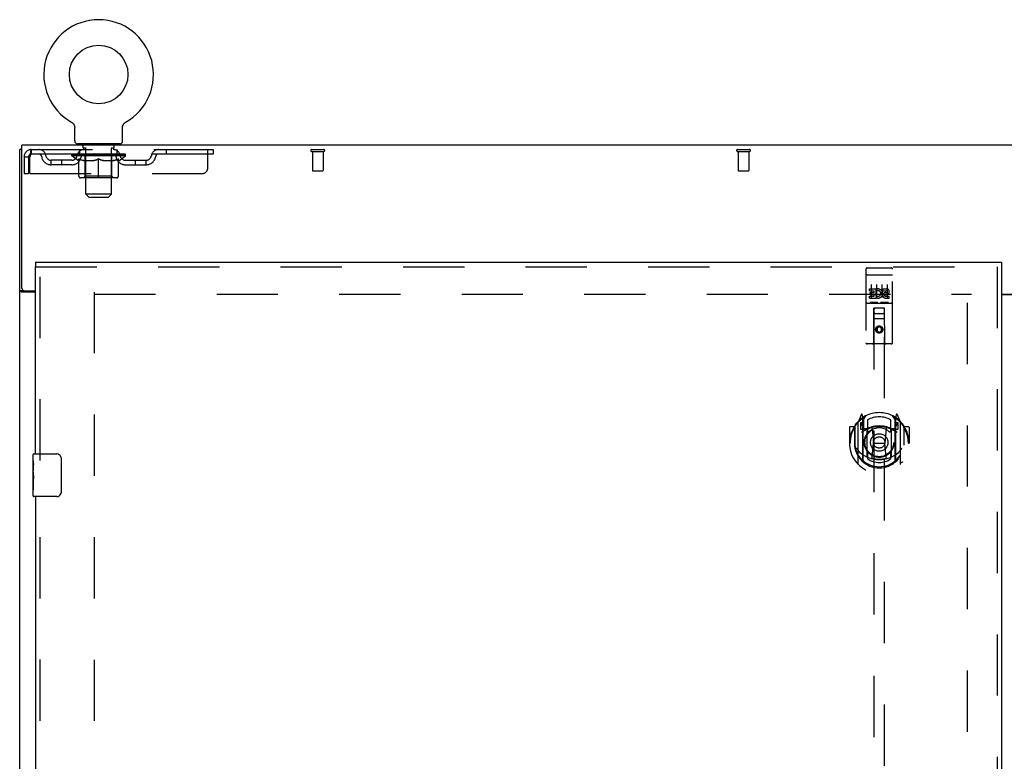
# Model space of a CAD drawing. Header units: inches. Extents: x 0 to 262, y 0 to 169.
# Tile 20 of 33: x 62 to 85, y 108 to 125. Entities that reach past the tile are written whole.
import ezdxf

# ---------------------------------------------------------------- set-up
doc = ezdxf.new("R2010")
doc.units = ezdxf.units.IN
doc.header["$LTSCALE"] = 14.384615
doc.header["$MEASUREMENT"] = 0
doc.linetypes.add('HIDDEN', pattern=[0.2, 0.1, -0.1])
doc.layers.get('0').update_dxf_attribs({"linetype": 'CONTINUOUS'})
doc.layers.add('DEFAULT_2', color=8, linetype='HIDDEN')
doc.layers.add('LEFTHAND_DOOR_ASSEMBLY', color=7, linetype='CONTINUOUS')

msp = doc.modelspace()

# ---------------------------------------------------------------- linework, layer by layer
at = {"color": 7, "linetype": 'Continuous'}
for p, q in [((63.374, 122.812), (63.374, 122.812)), ((63.374, 122.812), (63.378, 122.809)), ((63.375, 122.811), (63.376, 122.81)), ((63.378, 122.809), (63.382, 122.806)), ((63.382, 122.806), (63.386, 122.803)), ((63.386, 122.803), (63.39, 122.8)), ((63.39, 122.8), (63.394, 122.797)), ((63.394, 122.797), (63.398, 122.794)), ((63.398, 122.794), (63.402, 122.79)), ((64.616, 122.79), (64.62, 122.794)), ((64.619, 122.794), (64.623, 122.797)), ((64.623, 122.797), (64.627, 122.8)), ((64.627, 122.8), (64.631, 122.803)), ((64.631, 122.803), (64.636, 122.806)), ((64.635, 122.806), (64.64, 122.809)), ((64.636, 122.806), (64.637, 122.807)), ((64.64, 122.809), (64.644, 122.812)), ((64.641, 122.81), (64.643, 122.811)), ((63.402, 122.791), (63.406, 122.787)), ((63.405, 122.787), (63.409, 122.783)), ((63.409, 122.783), (63.412, 122.779)), ((63.412, 122.779), (63.416, 122.775)), ((63.415, 122.776), (63.419, 122.771)), ((63.419, 122.771), (63.422, 122.767)), ((63.422, 122.767), (63.424, 122.763)), ((63.424, 122.763), (63.427, 122.759)), ((63.427, 122.759), (63.429, 122.754)), ((63.429, 122.754), (63.432, 122.75)), ((63.432, 122.75), (63.434, 122.745)), ((63.434, 122.745), (63.436, 122.74)), ((63.436, 122.74), (63.438, 122.736)), ((63.438, 122.736), (63.439, 122.731)), ((63.439, 122.731), (63.441, 122.726)), ((63.441, 122.726), (63.442, 122.721)), ((63.442, 122.721), (63.443, 122.716)), ((63.443, 122.716), (63.444, 122.711)), ((63.444, 122.711), (63.445, 122.706)), ((63.445, 122.706), (63.446, 122.701)), ((63.446, 122.372), (63.446, 122.687)), ((64.571, 122.691), (64.572, 122.696)), ((64.571, 122.691), (64.572, 122.696)), ((64.571, 122.687), (64.571, 122.691)), ((64.571, 122.372), (64.571, 122.687)), ((64.572, 122.701), (64.573, 122.706)), ((64.572, 122.696), (64.572, 122.701)), ((64.573, 122.711), (64.574, 122.716)), ((64.573, 122.706), (64.573, 122.711)), ((64.574, 122.716), (64.576, 122.721)), ((64.576, 122.721), (64.577, 122.726)), ((64.577, 122.726), (64.578, 122.731)), ((64.578, 122.731), (64.58, 122.736)), ((64.58, 122.736), (64.582, 122.74)), ((64.582, 122.74), (64.584, 122.745)), ((64.584, 122.745), (64.586, 122.75)), ((64.586, 122.75), (64.588, 122.754)), ((64.588, 122.754), (64.591, 122.759)), ((64.591, 122.759), (64.593, 122.763)), ((64.593, 122.763), (64.596, 122.767)), ((64.596, 122.767), (64.599, 122.771)), ((64.599, 122.771), (64.602, 122.776)), ((64.602, 122.775), (64.605, 122.779)), ((64.605, 122.779), (64.609, 122.783)), ((64.609, 122.783), (64.612, 122.787)), ((64.612, 122.787), (64.616, 122.791)), ((62.207, 122.169), (62.155, 122.169)), ((63.509, 122.303), (63.509, 122.273)), ((64.509, 122.303), (63.509, 122.303)), ((64.509, 122.303), (64.509, 122.273)), ((62.259, 118.856), (62.155, 118.856))]:
    msp.add_line(p, q, dxfattribs=at)
at = {"color": 3, "linetype": 'Continuous'}
for p, q in [((62.155, 50.377), (62.155, 122.169)), ((62.207, 118.917), (62.207, 122.273)), ((110.103, 122.273), (62.207, 122.273)), ((62.53, 118.825), (62.195, 118.825)), ((62.267, 118.857), (62.53, 118.857)), ((85.217, 118.773), (87.092, 118.773)), ((87.092, 118.758), (85.217, 118.758))]:
    msp.add_line(p, q, dxfattribs=at)
at = {"color": 7, "linetype": 'Continuous'}
for points in [[(63.446, 122.701), (63.446, 122.696), (63.446, 122.691), (63.446, 122.687)], [(62.269, 118.843), (62.266, 118.845), (62.264, 118.847), (62.263, 118.848), (62.262, 118.849), (62.261, 118.851), (62.26, 118.852), (62.259, 118.853), (62.259, 118.855), (62.259, 118.856)], [(62.277, 118.825), (62.277, 118.827), (62.278, 118.828), (62.278, 118.829), (62.277, 118.831), (62.277, 118.833), (62.276, 118.834), (62.275, 118.836), (62.274, 118.837), (62.273, 118.839), (62.272, 118.84), (62.27, 118.841), (62.269, 118.843)]]:
    msp.add_lwpolyline(points, dxfattribs=at)
at = {"color": 3, "linetype": 'Continuous'}
for points in [[(62.175, 118.838), (62.172, 118.839), (62.169, 118.841), (62.166, 118.842), (62.164, 118.844), (62.162, 118.845), (62.16, 118.847), (62.158, 118.849), (62.157, 118.85), (62.156, 118.852), (62.155, 118.853), (62.155, 118.855), (62.155, 118.856)], [(62.195, 118.825), (62.194, 118.827), (62.192, 118.829), (62.189, 118.83), (62.187, 118.832), (62.184, 118.833), (62.181, 118.835), (62.175, 118.838)]]:
    msp.add_lwpolyline(points, dxfattribs=at)
at = {"color": 7, "linetype": 'Continuous'}
msp.add_circle((64.009, 123.931), 0.688, dxfattribs=at)
for centre, radius, start, end in [((64.009, 123.931), 1.288, 299.5053, 240.4947), ((63.515, 122.372), 0.069, 180, 265), ((64.502, 122.372), 0.069, 275, 360)]:
    msp.add_arc(centre, radius, start, end, dxfattribs=at)
at = {"color": 3, "linetype": 'Continuous'}
msp.add_arc((62.267, 118.917), 0.06, 180, 270, dxfattribs=at)
at = {"layer": 'DEFAULT_2', "color": 8, "linetype": 'HIDDEN'}
for p, q in [((63.374, 122.812), (63.374, 122.812)), ((63.381, 122.807), (63.382, 122.806)), ((64.644, 122.812), (64.644, 122.812)), ((62.426, 122.169), (62.426, 122.065)), ((62.426, 122.169), (66.696, 122.169)), ((63.571, 122.065), (63.571, 122.169)), ((63.606, 122.303), (63.606, 122.273)), ((63.644, 122.213), (63.644, 122.293)), ((63.714, 122.203), (63.654, 122.203)), ((63.709, 121.122), (63.709, 122.193)), ((64.364, 122.203), (64.304, 122.203)), ((64.309, 121.122), (64.309, 122.193)), ((64.374, 122.213), (64.374, 122.293)), ((64.412, 122.303), (64.412, 122.273)), ((64.446, 122.065), (64.446, 122.169)), ((65.596, 122.169), (65.596, 122.065)), ((66.571, 121.732), (66.571, 122.169)), ((66.696, 122.169), (66.696, 122.065)), ((69.013, 122.169), (69.297, 122.169)), ((69.013, 122.126), (69.297, 122.126)), ((69.031, 122.126), (69.031, 121.679)), ((69.279, 122.126), (69.279, 121.679)), ((79.013, 122.169), (79.297, 122.169)), ((79.013, 122.126), (79.297, 122.126)), ((79.031, 122.126), (79.031, 121.679)), ((79.279, 122.126), (79.279, 121.679)), ((62.259, 122.002), (62.259, 121.607)), ((62.259, 122.002), (62.363, 122.002)), ((62.363, 122.002), (62.363, 121.607)), ((62.393, 121.607), (62.393, 122.002)), ((66.696, 122.065), (62.426, 122.065)), ((62.894, 121.814), (62.894, 121.918)), ((63.377, 121.918), (62.894, 121.918)), ((63.144, 121.814), (63.144, 121.918)), ((63.376, 122.019), (63.376, 122.065)), ((63.535, 121.907), (63.376, 122.019)), ((64.642, 122.019), (63.376, 122.019)), ((63.385, 122.059), (63.385, 122.065)), ((63.394, 122.055), (63.394, 122.059)), ((63.394, 122.055), (64.624, 122.055)), ((63.403, 122.055), (63.403, 122.059)), ((63.404, 122.055), (63.404, 122.059)), ((63.414, 122.059), (63.414, 122.065)), ((63.43, 122.055), (63.43, 122.059)), ((63.432, 122.055), (63.432, 122.059)), ((63.46, 122.059), (63.46, 122.065)), ((63.475, 122.055), (63.475, 122.059)), ((63.478, 122.055), (63.478, 122.059)), ((63.682, 122.059), (63.481, 122.059)), ((63.524, 122.059), (63.524, 122.065)), ((63.525, 122.055), (63.525, 122.059)), ((63.526, 122.055), (63.526, 122.059)), ((63.529, 122.055), (63.529, 122.059)), ((63.535, 121.907), (63.545, 121.907)), ((63.536, 122.055), (63.536, 122.059)), ((63.536, 122.055), (63.536, 122.059)), ((63.539, 122.055), (63.539, 122.059)), ((63.543, 122.055), (63.543, 122.059)), ((63.545, 121.544), (63.545, 121.95)), ((63.547, 122.055), (63.547, 122.059)), ((63.561, 122.055), (63.561, 122.059)), ((63.579, 122.055), (63.579, 122.059)), ((63.58, 122.055), (63.58, 122.061)), ((63.6, 122.055), (63.6, 122.059)), ((63.6, 122.055), (63.6, 122.059)), ((63.602, 122.059), (63.602, 122.065)), ((63.611, 122.055), (63.611, 122.059)), ((63.616, 122.055), (63.616, 122.059)), ((63.625, 122.055), (63.625, 122.059)), ((63.636, 122.055), (63.636, 122.063)), ((63.652, 122.055), (63.652, 122.059)), ((63.655, 122.055), (63.655, 122.059)), ((63.682, 122.055), (63.682, 122.059)), ((63.749, 122.059), (63.687, 122.059)), ((63.868, 121.907), (63.688, 121.907)), ((63.692, 122.059), (63.692, 122.065)), ((63.696, 121.547), (63.696, 122.016)), ((63.699, 122.055), (63.699, 122.059)), ((63.704, 122.055), (63.704, 122.059)), ((63.71, 122.055), (63.71, 122.064)), ((63.714, 122.055), (63.714, 122.059)), ((63.725, 122.055), (63.725, 122.059)), ((63.749, 122.055), (63.749, 122.059)), ((63.824, 122.059), (63.765, 122.059)), ((63.785, 122.055), (63.785, 122.059)), ((63.792, 122.059), (63.792, 122.065)), ((63.796, 122.055), (63.796, 122.059)), ((63.798, 122.055), (63.798, 122.065)), ((63.801, 122.055), (63.801, 122.059)), ((63.808, 122.055), (63.808, 122.059)), ((63.824, 122.055), (63.824, 122.059)), ((63.904, 122.059), (63.85, 122.059)), ((63.863, 122.055), (63.863, 122.059)), ((63.894, 122.059), (64.009, 122.065)), ((63.899, 122.059), (63.899, 122.065)), ((63.899, 122.059), (63.899, 122.065)), ((63.899, 122.065), (63.899, 122.065)), ((63.899, 122.055), (63.899, 122.059)), ((63.903, 122.055), (63.903, 122.059)), ((63.904, 122.055), (63.904, 122.059)), ((63.905, 122.055), (63.905, 122.059)), ((63.988, 122.059), (63.94, 122.059)), ((63.945, 122.055), (63.945, 122.059)), ((63.988, 122.055), (63.988, 122.059)), ((64.006, 122.059), (64.006, 122.059)), ((64.006, 122.055), (64.006, 122.059)), ((64.006, 122.055), (64.006, 122.059)), ((64.009, 122.059), (64.009, 122.065)), ((64.009, 121.507), (64.009, 121.951)), ((64.011, 122.055), (64.011, 122.059)), ((64.011, 122.059), (64.012, 122.059)), ((64.012, 122.055), (64.012, 122.059)), ((64.013, 122.059), (64.078, 122.059)), ((64.03, 122.055), (64.03, 122.059)), ((64.046, 122.059), (64.046, 122.063)), ((64.046, 122.063), (64.123, 122.059)), ((64.067, 122.059), (64.067, 122.062)), ((64.072, 122.055), (64.072, 122.059)), ((64.113, 122.055), (64.113, 122.059)), ((64.113, 122.055), (64.113, 122.059)), ((64.113, 122.059), (64.168, 122.059)), ((64.114, 122.055), (64.114, 122.059)), ((64.118, 122.059), (64.118, 122.065)), ((64.118, 122.065), (64.119, 122.065)), ((64.118, 122.055), (64.118, 122.059)), ((64.119, 122.059), (64.119, 122.065)), ((64.33, 121.907), (64.15, 121.907)), ((64.155, 122.055), (64.155, 122.059)), ((64.194, 122.055), (64.194, 122.059)), ((64.194, 122.059), (64.253, 122.059)), ((64.209, 122.055), (64.209, 122.059)), ((64.217, 122.055), (64.217, 122.059)), ((64.219, 122.055), (64.219, 122.065)), ((64.222, 122.055), (64.222, 122.059)), ((64.225, 122.059), (64.225, 122.065)), ((64.233, 122.055), (64.233, 122.059)), ((64.269, 122.055), (64.269, 122.059)), ((64.269, 122.059), (64.331, 122.059)), ((64.293, 122.055), (64.293, 122.059)), ((64.304, 122.055), (64.304, 122.059)), ((64.308, 122.055), (64.308, 122.064)), ((64.314, 122.055), (64.314, 122.059)), ((64.319, 122.055), (64.319, 122.059)), ((64.322, 121.547), (64.322, 122.016)), ((64.325, 122.059), (64.325, 122.065)), ((64.336, 122.055), (64.336, 122.059)), ((64.336, 122.059), (64.537, 122.059)), ((64.363, 122.055), (64.363, 122.059)), ((64.366, 122.055), (64.366, 122.059)), ((64.382, 122.055), (64.382, 122.063)), ((64.393, 122.055), (64.393, 122.059)), ((64.402, 122.055), (64.402, 122.059)), ((64.406, 122.055), (64.406, 122.059)), ((64.416, 122.059), (64.416, 122.065)), ((64.417, 122.055), (64.417, 122.059)), ((64.417, 122.055), (64.417, 122.059)), ((64.438, 122.055), (64.438, 122.061)), ((64.438, 122.055), (64.438, 122.059)), ((64.456, 122.055), (64.456, 122.059)), ((64.471, 122.055), (64.471, 122.059)), ((64.472, 121.544), (64.472, 121.95)), ((64.472, 121.907), (64.483, 121.907)), ((64.475, 122.055), (64.475, 122.059)), ((64.478, 122.055), (64.478, 122.059)), ((64.482, 122.055), (64.482, 122.059)), ((64.482, 122.055), (64.482, 122.059)), ((64.483, 121.907), (64.642, 122.019)), ((64.489, 122.055), (64.489, 122.059)), ((64.492, 122.055), (64.492, 122.059)), ((64.493, 122.055), (64.493, 122.059)), ((64.494, 122.059), (64.494, 122.065)), ((64.54, 122.055), (64.54, 122.059)), ((64.543, 122.055), (64.543, 122.059)), ((64.557, 122.059), (64.557, 122.065)), ((64.586, 122.055), (64.586, 122.059)), ((64.588, 122.055), (64.588, 122.059)), ((64.604, 122.059), (64.604, 122.065)), ((64.614, 122.055), (64.614, 122.059)), ((64.615, 122.055), (64.615, 122.059)), ((64.624, 122.055), (64.624, 122.059)), ((64.632, 122.059), (64.632, 122.065)), ((64.64, 121.918), (65.123, 121.918)), ((64.642, 122.019), (64.642, 122.065)), ((64.873, 121.814), (64.873, 121.918)), ((65.123, 121.814), (65.123, 121.918)), ((63.377, 121.814), (62.894, 121.814)), ((64.64, 121.814), (65.123, 121.814)), ((69.041, 121.669), (69.269, 121.669)), ((79.041, 121.669), (79.269, 121.669)), ((62.259, 121.607), (62.363, 121.607)), ((62.393, 121.607), (66.446, 121.607)), ((64.435, 121.507), (63.582, 121.507)), ((63.696, 121.547), (63.656, 121.507)), ((64.322, 121.547), (63.696, 121.547)), ((64.322, 121.547), (64.361, 121.507)), ((63.778, 121.053), (63.709, 121.122)), ((64.309, 121.122), (63.709, 121.122)), ((63.778, 121.053), (64.24, 121.053)), ((64.24, 121.053), (64.309, 121.122)), ((63.905, 118.825), (63.905, 57.721)), ((63.905, 118.773), (84.509, 118.773)), ((84.405, 118.572), (84.405, 57.975))]:
    msp.add_line(p, q, dxfattribs=at)
for points in [[(62.426, 122.169), (62.423, 122.168), (62.421, 122.165), (62.419, 122.16), (62.416, 122.153), (62.414, 122.144), (62.412, 122.133), (62.409, 122.121), (62.407, 122.107), (62.405, 122.091), (62.402, 122.075), (62.4, 122.058), (62.398, 122.04), (62.395, 122.021), (62.393, 122.002)], [(62.426, 122.065), (62.423, 122.065), (62.421, 122.064), (62.419, 122.062), (62.416, 122.059), (62.414, 122.056), (62.412, 122.052), (62.409, 122.047), (62.407, 122.042), (62.405, 122.036), (62.402, 122.03), (62.4, 122.023), (62.398, 122.016), (62.395, 122.009), (62.393, 122.002)], [(63.545, 121.95), (63.571, 121.941), (63.597, 121.932), (63.621, 121.924), (63.646, 121.917), (63.671, 121.912), (63.695, 121.907)], [(63.688, 121.907), (63.664, 121.912), (63.641, 121.917), (63.617, 121.924), (63.594, 121.932), (63.57, 121.94), (63.545, 121.95)], [(63.858, 121.907), (63.883, 121.912), (63.908, 121.917), (63.933, 121.924), (63.958, 121.932), (63.983, 121.941), (64.009, 121.951)], [(64.009, 121.949), (63.985, 121.94), (63.961, 121.931), (63.937, 121.924), (63.914, 121.917), (63.891, 121.912), (63.868, 121.907)], [(64.009, 121.951), (64.035, 121.941), (64.06, 121.932), (64.086, 121.924), (64.11, 121.917), (64.135, 121.912), (64.16, 121.907)], [(64.15, 121.907), (64.127, 121.912), (64.104, 121.917), (64.08, 121.924), (64.057, 121.931), (64.033, 121.94), (64.009, 121.949)], [(64.322, 121.907), (64.347, 121.912), (64.372, 121.917), (64.397, 121.924), (64.422, 121.932), (64.447, 121.941), (64.472, 121.95)], [(64.472, 121.95), (64.448, 121.94), (64.424, 121.932), (64.4, 121.924), (64.377, 121.917), (64.353, 121.912), (64.33, 121.907)]]:
    msp.add_lwpolyline(points, dxfattribs=at)
for centre, radius, start, end in [((62.426, 122.002), 0.167, 90, 180), ((62.605, 122.002), 0.167, 8.0716, 90), ((63.666, 122.002), 0.167, 90, 171.9284), ((63.515, 122.372), 0.069, 265, 270), ((63.634, 122.293), 0.01, 0, 90), ((63.654, 122.213), 0.01, 180, 270), ((63.699, 122.193), 0.01, 0, 90), ((64.319, 122.193), 0.01, 90, 180), ((64.351, 122.002), 0.167, 8.0716, 90), ((64.364, 122.213), 0.01, 270, 360), ((64.384, 122.293), 0.01, 90, 180), ((64.502, 122.372), 0.069, 270, 275), ((65.412, 122.002), 0.167, 90, 171.9284), ((69.013, 122.148), 0.0215, 90, 270), ((69.297, 122.148), 0.0215, 270, 90), ((79.013, 122.148), 0.0215, 90, 270), ((79.297, 122.148), 0.0215, 270, 90), ((62.426, 122.002), 0.063, 90, 180), ((62.606, 122.003), 0.0625, 7.9863, 90), ((62.894, 122.043), 0.229, 187.9863, 270), ((62.894, 122.043), 0.125, 188.0716, 270), ((63.377, 122.043), 0.125, 270, 351.9284), ((63.377, 122.043), 0.229, 270, 352.0137), ((63.666, 122.003), 0.0625, 90, 172.0137), ((63.656, 122.016), 0.0398, 0, 90), ((64.361, 122.016), 0.0398, 90, 180), ((64.352, 122.003), 0.0625, 7.9863, 90), ((64.64, 122.043), 0.229, 187.9863, 270), ((64.64, 122.043), 0.125, 188.0716, 270), ((65.123, 122.043), 0.125, 270, 351.9284), ((65.123, 122.043), 0.229, 270, 352.0137), ((65.412, 122.003), 0.0625, 90, 172.0137), ((66.446, 121.732), 0.125, 270, 360), ((69.041, 121.679), 0.01, 180, 270), ((69.269, 121.679), 0.01, 270, 360), ((79.041, 121.679), 0.01, 180, 270), ((79.269, 121.679), 0.01, 270, 360), ((63.582, 121.544), 0.0371, 180, 270), ((64.435, 121.544), 0.0371, 270, 360)]:
    msp.add_arc(centre, radius, start, end, dxfattribs=at)
for centre, major_axis, ratio, start_param, end_param in [((64.009, 122.065), (0.633, 0.007), 0.05963, 2.96643, 3.140963), ((63.356, 122.054), (0.198, 0), 0.060556, 0.430652, 1.470503), ((64.009, 122.065), (0.633, 0), 0.060556, -3.141593, -2.96706), ((63.356, 122.047), (0.198, 0.002), 0.05963, 1.376596, 1.469874), ((64.009, 122.065), (0.633, 0.013), 0.05688, 2.791345, 2.965878), ((63.331, 122.054), (0.198, 0.002), 0.05963, 0.25549, 1.295341), ((63.4, 122.054), (0.198, -0.002), 0.05963, 0.605815, 1.645666), ((64.009, 122.065), (0.633, -0.007), 0.05963, -2.96643, -2.791898), ((63.4, 122.047), (0.198, 0), 0.060556, 1.551758, 1.645036), ((63.331, 122.047), (0.198, 0.004), 0.05688, 1.20151, 1.294789), ((63.401, 122.049), (0.164, 0.002), 0.05963, 1.065228, 1.614276), ((63.381, 122.049), (0.164, 0.003), 0.05688, 0.890143, 1.43919), ((63.439, 122.049), (0.164, 0), 0.060556, 1.240391, 1.789438), ((64.009, 122.065), (0.633, 0.019), 0.052395, 2.616403, 2.790936), ((63.328, 122.054), (0.198, 0.004), 0.05688, 0.080405, 1.120256), ((63.463, 122.054), (0.198, -0.004), 0.05688, 0.7809, 1.820751), ((64.009, 122.065), (0.633, -0.013), 0.05688, -2.791345, -2.616812), ((63.463, 122.047), (0.198, -0.002), 0.05963, 1.72692, 1.820198), ((63.328, 122.047), (0.198, 0.006), 0.052395, 1.026568, 1.119847), ((63.381, 122.049), (0.164, 0.005), 0.052395, 0.715201, 1.264248), ((63.495, 122.049), (0.164, -0.002), 0.05963, 1.415553, 1.9646), ((64.009, 122.065), (0.633, 0.025), 0.046319, 2.441654, 2.616187), ((63.542, 122.054), (0.198, -0.006), 0.052395, 0.955842, 1.995693), ((63.345, 122.054), (0.198, 0.006), 0.052395, -0.094537, 0.945314), ((64.009, 122.065), (0.633, -0.019), 0.052395, -2.616403, -2.44187), ((63.542, 122.047), (0.198, -0.004), 0.05688, 1.902006, 1.995284), ((63.345, 122.047), (0.198, 0.008), 0.046319, 0.851819, 0.945098), ((63.399, 122.049), (0.164, 0.006), 0.046319, 0.540452, 1.089499), ((63.566, 122.049), (0.164, -0.003), 0.05688, 1.590638, 2.139686), ((64.009, 122.065), (0.633, 0.029), 0.038841, 2.267123, 2.441656), ((63.635, 122.054), (0.198, -0.008), 0.046319, 1.130591, 2.170442), ((63.382, 122.054), (0.198, 0.008), 0.046319, -0.269286, 0.770565), ((64.009, 122.065), (0.633, -0.025), 0.046319, -2.441654, -2.267121), ((63.635, 122.047), (0.198, -0.006), 0.052395, 2.076947, 2.170226), ((63.382, 122.047), (0.198, 0.009), 0.038841, 0.677289, 0.770567), ((63.436, 122.049), (0.164, 0.008), 0.038841, 0.365921, 0.914969), ((63.651, 122.049), (0.164, -0.005), 0.052395, 1.76558, 2.314627), ((64.009, 122.065), (0.633, 0.033), 0.030195, 2.09281, 2.267343), ((63.74, 122.054), (0.198, -0.009), 0.038841, 1.305122, 2.344973), ((63.438, 122.054), (0.198, 0.009), 0.038841, -0.443817, 0.596034), ((64.009, 122.065), (0.633, -0.029), 0.038841, -2.267123, -2.092591), ((63.74, 122.047), (0.198, -0.008), 0.046319, 2.251696, 2.344975), ((63.438, 122.047), (0.198, 0.01), 0.030195, 0.502975, 0.596254), ((63.49, 122.049), (0.164, 0.009), 0.030195, 0.191608, 0.740655), ((63.746, 122.049), (0.164, -0.006), 0.046319, 1.940329, 2.489376), ((63.512, 122.054), (0.198, 0.01), 0.030195, -0.61813, 0.421721), ((64.009, 122.065), (0.633, 0.036), 0.020645, 1.918687, 2.09322), ((63.853, 122.054), (0.198, -0.01), 0.030195, 1.479435, 2.519286), ((64.009, 122.065), (0.633, -0.033), 0.030195, -2.09281, -1.918277), ((63.853, 122.047), (0.198, -0.009), 0.038841, 2.426227, 2.519505), ((63.512, 122.047), (0.198, 0.011), 0.020645, 0.328852, 0.422131), ((63.56, 122.049), (0.164, 0.009), 0.020645, 0.017485, 0.566532), ((63.849, 122.049), (0.164, -0.008), 0.038841, 2.11486, 2.663907), ((63.6, 122.054), (0.198, 0.011), 0.020645, -0.792253, 0.247598), ((64.009, 122.065), (0.633, 0.038), 0.010478, 1.744704, 1.919237), ((63.971, 122.054), (0.198, -0.011), 0.020645, 1.653558, 2.693409), ((64.009, 122.065), (0.633, -0.036), 0.020645, -1.918687, -1.744154), ((63.971, 122.047), (0.198, -0.01), 0.030195, 2.60054, 2.693819), ((63.6, 122.047), (0.198, 0.012), 0.010478, 0.154869, 0.248148), ((63.644, 122.049), (0.164, 0.01), 0.010478, 6.126688, 6.675735), ((63.958, 122.049), (0.164, -0.009), 0.030195, 2.289173, 2.83822), ((63.701, 122.054), (0.198, 0.012), 0.010478, -0.966236, -0.000846), ((64.09, 122.054), (0.198, -0.012), 0.010478, 1.827541, 2.867392), ((64.009, 122.065), (0.633, -0.038), 0.010478, -1.744704, -1.563007), ((64.09, 122.047), (0.198, -0.011), 0.020645, 2.774664, 2.867942), ((64.068, 122.049), (0.164, -0.009), 0.020645, 2.463296, 3.012344), ((63.928, 122.054), (0.198, 0.012), 0.010478, 0.274201, 1.314052), ((63.842, 122.049), (0.164, 0.01), 0.010478, -0.000483, 0.504314), ((63.812, 122.047), (0.198, 0.012), 0.010478, 0.099668, 0.192946), ((64.009, 122.065), (0.633, 0.038), 0.010478, -1.571421, -1.396888), ((64.176, 122.049), (0.164, -0.01), 0.010478, 2.637279, 3.14189), ((64.206, 122.047), (0.198, -0.012), 0.010478, 2.74231, 2.948646), ((64.047, 122.054), (0.198, 0.011), 0.020645, 0.448184, 1.488034), ((63.95, 122.049), (0.164, 0.009), 0.020645, 0.129249, 0.678296), ((63.928, 122.047), (0.198, 0.011), 0.020645, 0.273651, 0.366929), ((64.316, 122.054), (0.198, -0.012), 0.010478, -3.140747, -2.175357), ((64.009, 122.065), (0.633, 0.036), 0.020645, -1.397439, -1.222906), ((64.009, 122.065), (0.633, -0.038), 0.010478, 1.222355, 1.396888), ((64.165, 122.054), (0.198, 0.01), 0.030195, 0.622307, 1.662158), ((64.06, 122.049), (0.164, 0.009), 0.030195, 0.303372, 0.852419), ((64.373, 122.049), (0.164, -0.01), 0.010478, 2.749043, 3.29809), ((64.417, 122.054), (0.198, -0.011), 0.020645, 2.893995, 3.933846), ((64.047, 122.047), (0.198, 0.01), 0.030195, 0.447774, 0.541052), ((64.417, 122.047), (0.198, -0.012), 0.010478, 2.893445, 2.986723), ((64.009, 122.065), (0.633, 0.033), 0.030195, -1.223315, -1.048783), ((64.009, 122.065), (0.633, -0.036), 0.020645, 1.048373, 1.222906), ((64.278, 122.054), (0.198, 0.009), 0.038841, 0.79662, 1.836471), ((64.168, 122.049), (0.164, 0.008), 0.038841, 0.477686, 1.026733), ((64.457, 122.049), (0.164, -0.009), 0.020645, 2.57506, 3.124108), ((64.506, 122.054), (0.198, -0.01), 0.030195, 2.719872, 3.759723), ((64.382, 122.054), (0.198, 0.008), 0.046319, 0.971151, 2.011002), ((64.165, 122.047), (0.198, 0.009), 0.038841, 0.622087, 0.715366), ((64.506, 122.047), (0.198, -0.011), 0.020645, 2.719462, 2.812741), ((64.009, 122.065), (0.633, 0.029), 0.038841, -1.049002, -0.874469), ((64.009, 122.065), (0.633, -0.033), 0.030195, 0.87425, 1.048783), ((64.272, 122.049), (0.164, 0.006), 0.046319, 0.652216, 1.201263), ((64.476, 122.054), (0.198, 0.006), 0.052395, 1.1459, 2.185751), ((64.527, 122.049), (0.164, -0.009), 0.030195, 2.400937, 2.949985), ((64.58, 122.054), (0.198, -0.009), 0.038841, 2.545558, 3.585409), ((64.367, 122.049), (0.164, 0.005), 0.052395, 0.826965, 1.376012), ((64.278, 122.047), (0.198, 0.008), 0.046319, 0.796618, 0.889896), ((64.58, 122.047), (0.198, -0.01), 0.030195, 2.545339, 2.638617), ((64.555, 122.054), (0.198, 0.004), 0.05688, 1.320842, 2.360692), ((64.009, 122.065), (0.633, 0.025), 0.046319, -0.874471, -0.699939), ((64.009, 122.065), (0.633, -0.029), 0.038841, 0.699936, 0.874469), ((64.636, 122.054), (0.198, -0.008), 0.046319, 2.371028, 3.410879), ((64.582, 122.049), (0.164, -0.008), 0.038841, 2.226624, 2.775671), ((64.618, 122.054), (0.198, 0.002), 0.05963, 1.495927, 2.535778), ((64.452, 122.049), (0.164, 0.003), 0.05688, 1.001907, 1.550954), ((64.673, 122.054), (0.198, -0.006), 0.052395, 2.196279, 3.23613), ((64.382, 122.047), (0.198, 0.006), 0.052395, 0.971367, 1.064645), ((64.619, 122.049), (0.164, -0.006), 0.046319, 2.052093, 2.601141), ((64.662, 122.054), (0.198, 0), 0.060556, 1.671089, 2.71094), ((64.636, 122.047), (0.198, -0.009), 0.038841, 2.371026, 2.464304), ((64.69, 122.054), (0.198, -0.004), 0.05688, 2.021337, 3.061188), ((64.009, 122.065), (0.633, 0.019), 0.052395, -0.699723, -0.52519), ((64.009, 122.065), (0.633, -0.025), 0.046319, 0.525406, 0.699939), ((64.686, 122.054), (0.198, -0.002), 0.05963, 1.846251, 2.886102), ((64.523, 122.049), (0.164, 0.002), 0.05963, 1.176993, 1.72604), ((64.637, 122.049), (0.164, -0.005), 0.052395, 1.877344, 2.426392), ((64.578, 122.049), (0.164, 0), 0.060556, 1.352155, 1.901202), ((64.636, 122.049), (0.164, -0.003), 0.05688, 1.702402, 2.25145), ((64.617, 122.049), (0.164, -0.002), 0.05963, 1.527317, 2.076364), ((64.476, 122.047), (0.198, 0.004), 0.05688, 1.146309, 1.239587), ((64.673, 122.047), (0.198, -0.008), 0.046319, 2.196495, 2.289773), ((64.009, 122.065), (0.633, 0.013), 0.05688, -0.524781, -0.350248), ((64.009, 122.065), (0.633, -0.019), 0.052395, 0.350657, 0.52519), ((64.555, 122.047), (0.198, 0.002), 0.05963, 1.321394, 1.414673), ((64.69, 122.047), (0.198, -0.006), 0.052395, 2.021746, 2.115024), ((64.009, 122.065), (0.633, 0.007), 0.05963, -0.349695, -0.175162), ((64.009, 122.065), (0.633, -0.013), 0.05688, 0.175715, 0.350248), ((64.618, 122.047), (0.198, 0), 0.060556, 1.496556, 1.589835), ((64.686, 122.047), (0.198, -0.004), 0.05688, 1.846804, 1.940083), ((64.662, 122.047), (0.198, -0.002), 0.05963, 1.671719, 1.764997), ((64.009, 122.065), (0.633, 0), 0.060556, -0.174533, 0), ((64.009, 122.065), (0.633, -0.007), 0.05963, 0.000629, 0.175162)]:
    msp.add_ellipse(centre, major_axis=major_axis, ratio=ratio, start_param=start_param, end_param=end_param, dxfattribs=at)
at = {"layer": 'LEFTHAND_DOOR_ASSEMBLY', "color": 7, "linetype": 'Continuous'}
for p, q in [((62.53, 119.523), (62.53, 119.419)), ((85.217, 119.523), (85.217, 119.419)), ((62.47, 114.863), (62.47, 115.008)), ((62.485, 115.023), (63.025, 115.023)), ((62.47, 114.605), (62.47, 114.862)), ((62.476, 114.806), (62.47, 114.806)), ((62.477, 114.639), (62.477, 114.775)), ((63.125, 114.923), (63.125, 114.123)), ((62.47, 114.639), (62.477, 114.639)), ((62.47, 114.038), (62.47, 114.602)), ((62.471, 114.576), (62.47, 114.576)), ((62.47, 114.444), (62.476, 114.444)), ((62.47, 114.408), (62.477, 114.408)), ((62.47, 114.345), (62.477, 114.345)), ((62.477, 114.178), (62.477, 114.408)), ((62.47, 114.178), (62.477, 114.178)), ((63.025, 114.023), (62.485, 114.023))]:
    msp.add_line(p, q, dxfattribs=at)
at = {"layer": 'LEFTHAND_DOOR_ASSEMBLY', "color": 3, "linetype": 'Continuous'}
for p, q in [((62.53, 119.523), (85.217, 119.523)), ((62.53, 115.023), (62.53, 119.419)), ((85.217, 119.419), (85.217, 57.127)), ((62.53, 114.023), (62.53, 88.773))]:
    msp.add_line(p, q, dxfattribs=at)
at = {"layer": 'LEFTHAND_DOOR_ASSEMBLY', "color": 8, "linetype": 'HIDDEN'}
for p, q in [((62.53, 119.419), (85.217, 119.419)), ((62.634, 114.868), (62.634, 119.419)), ((82.03, 119.361), (82.03, 117.636)), ((82.06, 119.391), (82.625, 119.391)), ((82.655, 117.636), (82.655, 119.361)), ((85.113, 119.419), (85.113, 57.127)), ((82.046, 119.232), (82.046, 119.232)), ((82.047, 119.232), (82.046, 119.232)), ((82.048, 119.232), (82.047, 119.232)), ((82.049, 119.232), (82.048, 119.232)), ((82.05, 119.232), (82.049, 119.232)), ((82.05, 119.233), (82.05, 119.232)), ((82.051, 119.233), (82.05, 119.233)), ((82.052, 119.233), (82.051, 119.233)), ((82.053, 119.233), (82.052, 119.233)), ((82.054, 119.233), (82.053, 119.233)), ((82.054, 119.233), (82.054, 119.233)), ((82.055, 119.233), (82.054, 119.233)), ((82.056, 119.233), (82.055, 119.233)), ((82.057, 119.233), (82.056, 119.233)), ((82.058, 119.233), (82.057, 119.233)), ((82.059, 119.233), (82.058, 119.233)), ((82.059, 119.233), (82.059, 119.233)), ((82.059, 119.233), (82.625, 119.233)), ((82.625, 119.233), (82.626, 119.233)), ((82.626, 119.233), (82.627, 119.233)), ((82.627, 119.233), (82.627, 119.233)), ((82.627, 119.233), (82.628, 119.233)), ((82.628, 119.233), (82.629, 119.233)), ((82.629, 119.233), (82.63, 119.233)), ((82.63, 119.233), (82.631, 119.233)), ((82.631, 119.233), (82.631, 119.233)), ((82.631, 119.233), (82.632, 119.233)), ((82.632, 119.233), (82.633, 119.233)), ((82.633, 119.233), (82.634, 119.233)), ((82.634, 119.233), (82.635, 119.233)), ((82.635, 119.233), (82.636, 119.232)), ((82.636, 119.232), (82.636, 119.232)), ((82.636, 119.232), (82.637, 119.232)), ((82.637, 119.232), (82.638, 119.232)), ((82.11, 118.856), (82.11, 118.898)), ((82.11, 118.898), (82.267, 118.898)), ((82.155, 119), (82.155, 118.694)), ((82.267, 118.721), (82.267, 118.898)), ((82.291, 118.85), (82.274, 118.889)), ((82.28, 119), (82.28, 118.694)), ((82.405, 119), (82.405, 118.694)), ((82.423, 118.856), (82.423, 118.898)), ((82.423, 118.898), (82.515, 118.898)), ((82.53, 119), (82.53, 118.694)), ((82.11, 118.856), (82.224, 118.856)), ((82.11, 118.685), (82.11, 118.727)), ((82.11, 118.727), (82.224, 118.727)), ((82.11, 118.685), (82.267, 118.685)), ((82.132, 118.771), (82.132, 118.813)), ((82.132, 118.813), (82.224, 118.813)), ((82.132, 118.771), (82.224, 118.771)), ((82.224, 118.813), (82.224, 118.856)), ((82.224, 118.727), (82.224, 118.771)), ((82.267, 118.721), (82.28, 118.739)), ((82.267, 118.685), (82.267, 118.697)), ((82.27, 118.695), (82.267, 118.697)), ((82.423, 118.856), (82.515, 118.856)), ((82.483, 118.771), (82.529, 118.771)), ((82.487, 118.812), (82.515, 118.812)), ((82.487, 118.727), (82.579, 118.727)), ((82.487, 118.685), (82.579, 118.685)), ((82.579, 118.685), (82.579, 118.727)), ((82.06, 118.563), (82.625, 118.563)), ((82.303, 118.579), (82.131, 118.579)), ((82.212, 117.636), (82.216, 118.446)), ((82.237, 118.446), (82.216, 118.446)), ((82.217, 118.446), (82.217, 90.444)), ((82.447, 118.446), (82.237, 118.446)), ((82.553, 118.579), (82.381, 118.579)), ((82.469, 118.446), (82.447, 118.446)), ((82.467, 90.444), (82.467, 118.446)), ((82.472, 117.636), (82.469, 118.446)), ((82.47, 118.196), (82.215, 118.196)), ((82.257, 118.321), (82.427, 118.321)), ((82.342, 118.018), (82.28, 117.982)), ((82.28, 117.982), (82.28, 117.91)), ((82.28, 117.982), (82.29, 117.976)), ((82.342, 118.006), (82.29, 117.976)), ((82.29, 117.976), (82.29, 117.915)), ((82.342, 118.018), (82.342, 118.006)), ((82.405, 117.982), (82.342, 118.018)), ((82.395, 117.976), (82.342, 118.006)), ((82.405, 117.982), (82.395, 117.976)), ((82.395, 117.915), (82.395, 117.976)), ((82.405, 117.91), (82.405, 117.982)), ((82.28, 117.91), (82.29, 117.915)), ((82.28, 117.91), (82.342, 117.873)), ((82.29, 117.915), (82.342, 117.885)), ((82.342, 117.885), (82.395, 117.915)), ((82.342, 117.873), (82.405, 117.91)), ((82.342, 117.873), (82.342, 117.885)), ((82.405, 117.91), (82.395, 117.915)), ((82.625, 117.606), (82.06, 117.606)), ((81.917, 115.946), (81.847, 115.77)), ((81.939, 115.866), (81.938, 115.866)), ((81.939, 115.866), (81.938, 115.866)), ((81.939, 115.866), (81.939, 115.866)), ((81.96, 115.862), (81.946, 115.943)), ((81.96, 114.846), (81.96, 115.862)), ((81.967, 115.815), (82.037, 115.924)), ((81.967, 114.871), (81.967, 115.874)), ((82.647, 115.924), (82.717, 115.815)), ((82.717, 114.871), (82.717, 115.874)), ((82.739, 115.943), (82.725, 115.862)), ((82.725, 115.862), (82.725, 114.846)), ((82.746, 115.866), (82.742, 115.869)), ((82.838, 115.77), (82.768, 115.946)), ((81.642, 115.649), (81.642, 115.276)), ((81.76, 115.664), (81.657, 115.664)), ((81.76, 115.664), (81.76, 115.276)), ((81.768, 115.649), (81.76, 115.664)), ((81.767, 115.687), (81.767, 115.229)), ((81.842, 115.76), (81.842, 114.792)), ((81.9, 115.755), (81.9, 115.605)), ((81.967, 115.755), (81.9, 115.755)), ((81.908, 115.747), (81.938, 115.701)), ((81.97, 115.849), (81.97, 115.642)), ((82.067, 115.827), (82.067, 115.575)), ((82.617, 115.575), (82.617, 115.827)), ((82.715, 115.642), (82.715, 115.849)), ((82.785, 115.755), (82.717, 115.755)), ((82.747, 115.701), (82.777, 115.747)), ((82.785, 115.605), (82.785, 115.755)), ((82.842, 114.792), (82.842, 115.76)), ((82.917, 115.687), (82.917, 115.229)), ((82.925, 115.664), (82.917, 115.649)), ((82.925, 115.276), (82.925, 115.664)), ((83.027, 115.664), (82.925, 115.664)), ((83.042, 115.649), (83.042, 115.276)), ((81.9, 115.605), (81.96, 115.605)), ((82.06, 115.604), (81.987, 115.604)), ((81.99, 115.622), (82.056, 115.622)), ((82.06, 114.963), (82.06, 115.594)), ((82.179, 115.62), (82.21, 115.276)), ((82.505, 115.62), (82.475, 115.276)), ((82.697, 115.604), (82.625, 115.604)), ((82.625, 115.594), (82.625, 114.963)), ((82.629, 115.622), (82.695, 115.622)), ((82.725, 115.605), (82.785, 115.605)), ((81.642, 115.276), (81.657, 115.276)), ((81.76, 115.276), (81.775, 115.276)), ((81.767, 115.229), (81.768, 115.227)), ((82.18, 114.937), (82.21, 115.276)), ((82.21, 115.276), (82.475, 115.276)), ((82.505, 114.937), (82.475, 115.276)), ((82.925, 115.276), (82.91, 115.276)), ((82.917, 115.229), (82.917, 115.227)), ((83.027, 115.276), (83.042, 115.276)), ((82.067, 115.013), (82.067, 114.911)), ((82.617, 114.911), (82.617, 115.013)), ((62.634, 88.618), (62.634, 114.178))]:
    msp.add_line(p, q, dxfattribs=at)
for points in [[(82.046, 119.232), (82.045, 119.232), (82.045, 119.232), (82.045, 119.232), (82.044, 119.232), (82.044, 119.232), (82.044, 119.232), (82.043, 119.232), (82.043, 119.232), (82.042, 119.232), (82.042, 119.232), (82.042, 119.231), (82.041, 119.231), (82.041, 119.231), (82.041, 119.231), (82.04, 119.231), (82.04, 119.231), (82.04, 119.231), (82.04, 119.231), (82.039, 119.231), (82.039, 119.231), (82.039, 119.231), (82.038, 119.231), (82.038, 119.231), (82.038, 119.231), (82.037, 119.23), (82.037, 119.23), (82.037, 119.23), (82.037, 119.23), (82.036, 119.23), (82.036, 119.23), (82.036, 119.23), (82.036, 119.23), (82.035, 119.23), (82.035, 119.23), (82.035, 119.23), (82.035, 119.23), (82.034, 119.229), (82.034, 119.229), (82.034, 119.229), (82.034, 119.229), (82.034, 119.229), (82.033, 119.229), (82.033, 119.229), (82.033, 119.229), (82.033, 119.229), (82.033, 119.229), (82.032, 119.229), (82.032, 119.228), (82.032, 119.228), (82.032, 119.228), (82.032, 119.228), (82.032, 119.228), (82.032, 119.228), (82.031, 119.228), (82.031, 119.228), (82.031, 119.228), (82.031, 119.228), (82.031, 119.227), (82.031, 119.227), (82.031, 119.227), (82.031, 119.227), (82.03, 119.227), (82.03, 119.227), (82.03, 119.227), (82.03, 119.227), (82.03, 119.227), (82.03, 119.227), (82.03, 119.226), (82.03, 119.226), (82.03, 119.226), (82.03, 119.226), (82.03, 119.226), (82.03, 119.226), (82.03, 119.226), (82.03, 119.226), (82.03, 119.226), (82.03, 119.226)], [(82.638, 119.232), (82.639, 119.232), (82.639, 119.232), (82.639, 119.232), (82.64, 119.232), (82.64, 119.232), (82.64, 119.232), (82.641, 119.232), (82.641, 119.232), (82.641, 119.232), (82.642, 119.232), (82.642, 119.232), (82.643, 119.232), (82.643, 119.231), (82.643, 119.231), (82.644, 119.231), (82.644, 119.231), (82.644, 119.231), (82.644, 119.231), (82.645, 119.231), (82.645, 119.231), (82.645, 119.231), (82.646, 119.231), (82.646, 119.231), (82.646, 119.231), (82.647, 119.231), (82.647, 119.231), (82.647, 119.23), (82.647, 119.23), (82.648, 119.23), (82.648, 119.23), (82.648, 119.23), (82.649, 119.23), (82.649, 119.23), (82.649, 119.23), (82.649, 119.23), (82.65, 119.23), (82.65, 119.23), (82.65, 119.23), (82.65, 119.229), (82.65, 119.229), (82.651, 119.229), (82.651, 119.229), (82.651, 119.229), (82.651, 119.229), (82.651, 119.229), (82.652, 119.229), (82.652, 119.229), (82.652, 119.229), (82.652, 119.229), (82.652, 119.228), (82.653, 119.228), (82.653, 119.228), (82.653, 119.228), (82.653, 119.228), (82.653, 119.228), (82.653, 119.228), (82.653, 119.228), (82.654, 119.228), (82.654, 119.228), (82.654, 119.227), (82.654, 119.227), (82.654, 119.227), (82.654, 119.227), (82.654, 119.227), (82.654, 119.227), (82.654, 119.227), (82.654, 119.227), (82.654, 119.227), (82.655, 119.227), (82.655, 119.226), (82.655, 119.226), (82.655, 119.226), (82.655, 119.226), (82.655, 119.226), (82.655, 119.226), (82.655, 119.226), (82.655, 119.226), (82.655, 119.226), (82.655, 119.226)], [(82.131, 118.579), (82.131, 118.579), (82.131, 118.579), (82.131, 118.579), (82.131, 118.579), (82.13, 118.579), (82.13, 118.579), (82.13, 118.579), (82.13, 118.579), (82.13, 118.579), (82.129, 118.579), (82.129, 118.579), (82.129, 118.579), (82.129, 118.579), (82.129, 118.579), (82.129, 118.579), (82.128, 118.579), (82.128, 118.579), (82.128, 118.579), (82.128, 118.579), (82.128, 118.579), (82.128, 118.579), (82.128, 118.579), (82.127, 118.579), (82.127, 118.579), (82.127, 118.579), (82.127, 118.579), (82.127, 118.579), (82.127, 118.579), (82.127, 118.579), (82.126, 118.58), (82.126, 118.58), (82.126, 118.58), (82.126, 118.58), (82.126, 118.58), (82.126, 118.58), (82.126, 118.58), (82.126, 118.58), (82.126, 118.58), (82.125, 118.58), (82.125, 118.58), (82.125, 118.58), (82.125, 118.58), (82.125, 118.58), (82.125, 118.58), (82.125, 118.58), (82.125, 118.58)], [(82.31, 118.58), (82.31, 118.58), (82.31, 118.58), (82.31, 118.58), (82.309, 118.58), (82.309, 118.58), (82.309, 118.58), (82.309, 118.58), (82.309, 118.58), (82.309, 118.58), (82.309, 118.58), (82.309, 118.58), (82.309, 118.58), (82.309, 118.58), (82.308, 118.58), (82.308, 118.58), (82.308, 118.58), (82.308, 118.579), (82.308, 118.579), (82.308, 118.579), (82.308, 118.579), (82.308, 118.579), (82.307, 118.579), (82.307, 118.579), (82.307, 118.579), (82.307, 118.579), (82.307, 118.579), (82.307, 118.579), (82.307, 118.579), (82.306, 118.579), (82.306, 118.579), (82.306, 118.579), (82.306, 118.579), (82.306, 118.579), (82.306, 118.579), (82.305, 118.579), (82.305, 118.579), (82.305, 118.579), (82.305, 118.579), (82.305, 118.579), (82.304, 118.579), (82.304, 118.579), (82.304, 118.579), (82.304, 118.579), (82.304, 118.579), (82.303, 118.579)], [(82.381, 118.579), (82.381, 118.579), (82.381, 118.579), (82.381, 118.579), (82.381, 118.579), (82.38, 118.579), (82.38, 118.579), (82.38, 118.579), (82.38, 118.579), (82.38, 118.579), (82.379, 118.579), (82.379, 118.579), (82.379, 118.579), (82.379, 118.579), (82.379, 118.579), (82.379, 118.579), (82.378, 118.579), (82.378, 118.579), (82.378, 118.579), (82.378, 118.579), (82.378, 118.579), (82.378, 118.579), (82.378, 118.579), (82.377, 118.579), (82.377, 118.579), (82.377, 118.579), (82.377, 118.579), (82.377, 118.579), (82.377, 118.579), (82.377, 118.579), (82.376, 118.58), (82.376, 118.58), (82.376, 118.58), (82.376, 118.58), (82.376, 118.58), (82.376, 118.58), (82.376, 118.58), (82.376, 118.58), (82.376, 118.58), (82.375, 118.58), (82.375, 118.58), (82.375, 118.58), (82.375, 118.58), (82.375, 118.58), (82.375, 118.58), (82.375, 118.58), (82.375, 118.58)], [(82.56, 118.58), (82.56, 118.58), (82.56, 118.58), (82.56, 118.58), (82.559, 118.58), (82.559, 118.58), (82.559, 118.58), (82.559, 118.58), (82.559, 118.58), (82.559, 118.58), (82.559, 118.58), (82.559, 118.58), (82.559, 118.58), (82.559, 118.58), (82.558, 118.58), (82.558, 118.58), (82.558, 118.58), (82.558, 118.579), (82.558, 118.579), (82.558, 118.579), (82.558, 118.579), (82.558, 118.579), (82.557, 118.579), (82.557, 118.579), (82.557, 118.579), (82.557, 118.579), (82.557, 118.579), (82.557, 118.579), (82.557, 118.579), (82.556, 118.579), (82.556, 118.579), (82.556, 118.579), (82.556, 118.579), (82.556, 118.579), (82.556, 118.579), (82.555, 118.579), (82.555, 118.579), (82.555, 118.579), (82.555, 118.579), (82.555, 118.579), (82.554, 118.579), (82.554, 118.579), (82.554, 118.579), (82.554, 118.579), (82.554, 118.579), (82.553, 118.579)], [(81.797, 115.715), (81.798, 115.716), (81.798, 115.716), (81.799, 115.717), (81.8, 115.718), (81.8, 115.719), (81.801, 115.72), (81.802, 115.72), (81.803, 115.721), (81.803, 115.722), (81.804, 115.723), (81.805, 115.723), (81.806, 115.724), (81.807, 115.725), (81.807, 115.726), (81.808, 115.726), (81.809, 115.727), (81.81, 115.728), (81.811, 115.728), (81.811, 115.729), (81.812, 115.729), (81.813, 115.73), (81.814, 115.731), (81.815, 115.731), (81.816, 115.732), (81.817, 115.732), (81.817, 115.733), (81.818, 115.733), (81.819, 115.734), (81.82, 115.734), (81.821, 115.735), (81.822, 115.735), (81.823, 115.736), (81.824, 115.736), (81.825, 115.737)], [(82.86, 115.737), (82.861, 115.736), (82.862, 115.736), (82.863, 115.735), (82.864, 115.735), (82.865, 115.734), (82.865, 115.734), (82.866, 115.733), (82.867, 115.733), (82.868, 115.732), (82.869, 115.732), (82.87, 115.731), (82.871, 115.731), (82.872, 115.73), (82.872, 115.729), (82.873, 115.729), (82.874, 115.728), (82.875, 115.728), (82.876, 115.727), (82.877, 115.726), (82.877, 115.726), (82.878, 115.725), (82.879, 115.724), (82.88, 115.723), (82.88, 115.723), (82.881, 115.722), (82.882, 115.721), (82.883, 115.72), (82.883, 115.72), (82.884, 115.719), (82.885, 115.718), (82.886, 115.717), (82.886, 115.716), (82.887, 115.716), (82.888, 115.715)], [(81.81, 115.163), (81.813, 115.157), (81.816, 115.152), (81.819, 115.147), (81.822, 115.143), (81.825, 115.138), (81.827, 115.134), (81.83, 115.13), (81.833, 115.126), (81.835, 115.122), (81.838, 115.119), (81.84, 115.115), (81.843, 115.112), (81.845, 115.109), (81.847, 115.106), (81.849, 115.103), (81.852, 115.1), (81.854, 115.097), (81.856, 115.095), (81.858, 115.092), (81.86, 115.09), (81.862, 115.087), (81.864, 115.085), (81.866, 115.083), (81.868, 115.081), (81.87, 115.079), (81.872, 115.077), (81.873, 115.075), (81.875, 115.073), (81.877, 115.071), (81.879, 115.07), (81.88, 115.068), (81.882, 115.066), (81.883, 115.065), (81.885, 115.064), (81.886, 115.062), (81.888, 115.061)], [(82.797, 115.061), (82.798, 115.062), (82.8, 115.064), (82.801, 115.065), (82.803, 115.066), (82.804, 115.068), (82.806, 115.07), (82.808, 115.071), (82.81, 115.073), (82.811, 115.075), (82.813, 115.077), (82.815, 115.079), (82.817, 115.081), (82.819, 115.083), (82.821, 115.085), (82.823, 115.087), (82.825, 115.09), (82.827, 115.092), (82.829, 115.094), (82.831, 115.097), (82.833, 115.1), (82.835, 115.103), (82.837, 115.106), (82.84, 115.109), (82.842, 115.112), (82.845, 115.115), (82.847, 115.119), (82.849, 115.122), (82.852, 115.126), (82.855, 115.13), (82.857, 115.134), (82.86, 115.138), (82.863, 115.143), (82.866, 115.147), (82.869, 115.152), (82.872, 115.157), (82.875, 115.163)], [(81.825, 114.815), (81.824, 114.816), (81.823, 114.816), (81.822, 114.817), (81.821, 114.817), (81.82, 114.818), (81.819, 114.818), (81.818, 114.819), (81.817, 114.819), (81.817, 114.82), (81.816, 114.82), (81.815, 114.821), (81.814, 114.821), (81.813, 114.822), (81.812, 114.822), (81.811, 114.823), (81.811, 114.824), (81.81, 114.824), (81.809, 114.825), (81.808, 114.826), (81.807, 114.826), (81.807, 114.827), (81.806, 114.828), (81.805, 114.828), (81.804, 114.829), (81.803, 114.83), (81.803, 114.831), (81.802, 114.831), (81.801, 114.832), (81.8, 114.833), (81.8, 114.834), (81.799, 114.835), (81.798, 114.835), (81.798, 114.836), (81.797, 114.837)], [(82.53, 114.919), (82.525, 114.918), (82.519, 114.916), (82.514, 114.915), (82.509, 114.913), (82.503, 114.912), (82.498, 114.911), (82.492, 114.91), (82.487, 114.909), (82.481, 114.907), (82.476, 114.906), (82.47, 114.905), (82.465, 114.904), (82.459, 114.903), (82.454, 114.902), (82.448, 114.902), (82.443, 114.901), (82.437, 114.9), (82.432, 114.899), (82.426, 114.898), (82.421, 114.898), (82.415, 114.897), (82.409, 114.897), (82.404, 114.896), (82.398, 114.896), (82.393, 114.895), (82.387, 114.895), (82.381, 114.895), (82.376, 114.894), (82.37, 114.894), (82.365, 114.894), (82.359, 114.894), (82.354, 114.894), (82.348, 114.893), (82.342, 114.893), (82.337, 114.893), (82.331, 114.894), (82.326, 114.894), (82.32, 114.894), (82.314, 114.894), (82.309, 114.894), (82.303, 114.895), (82.298, 114.895), (82.292, 114.895), (82.286, 114.896), (82.281, 114.896), (82.275, 114.897), (82.27, 114.897), (82.264, 114.898), (82.259, 114.898), (82.253, 114.899), (82.247, 114.9), (82.242, 114.901), (82.236, 114.902), (82.231, 114.902), (82.225, 114.903), (82.22, 114.904), (82.214, 114.905), (82.209, 114.906), (82.203, 114.907), (82.198, 114.909), (82.192, 114.91), (82.187, 114.911), (82.181, 114.912), (82.176, 114.913), (82.171, 114.915), (82.165, 114.916), (82.16, 114.918), (82.154, 114.919)], [(82.888, 114.837), (82.887, 114.836), (82.886, 114.835), (82.886, 114.835), (82.885, 114.834), (82.884, 114.833), (82.883, 114.832), (82.883, 114.831), (82.882, 114.831), (82.881, 114.83), (82.88, 114.829), (82.88, 114.828), (82.879, 114.828), (82.878, 114.827), (82.877, 114.826), (82.877, 114.826), (82.876, 114.825), (82.875, 114.824), (82.874, 114.824), (82.873, 114.823), (82.872, 114.822), (82.872, 114.822), (82.871, 114.821), (82.87, 114.821), (82.869, 114.82), (82.868, 114.82), (82.867, 114.819), (82.866, 114.819), (82.865, 114.818), (82.865, 114.818), (82.864, 114.817), (82.863, 114.817), (82.862, 114.816), (82.861, 114.816), (82.86, 114.815)]]:
    msp.add_lwpolyline(points, dxfattribs=at)
at = {"layer": 'LEFTHAND_DOOR_ASSEMBLY', "color": 7, "linetype": 'Continuous'}
for points in [[(63.118, 114.96), (63.12, 114.954), (63.122, 114.948), (63.123, 114.942), (63.124, 114.936), (63.125, 114.93), (63.125, 114.923)], [(62.47, 114.863), (62.47, 114.859), (62.47, 114.854), (62.471, 114.849), (62.473, 114.836)], [(62.473, 114.836), (62.473, 114.828), (62.474, 114.82), (62.475, 114.812)], [(62.475, 114.812), (62.476, 114.803), (62.476, 114.794), (62.477, 114.784), (62.477, 114.775)], [(62.47, 114.605), (62.47, 114.597), (62.47, 114.588), (62.471, 114.578)], [(62.471, 114.578), (62.474, 114.544), (62.475, 114.532), (62.476, 114.52), (62.476, 114.507), (62.477, 114.494), (62.477, 114.481), (62.477, 114.469), (62.476, 114.456), (62.476, 114.443), (62.475, 114.431), (62.474, 114.419)], [(63.125, 114.123), (63.125, 114.117), (63.124, 114.111), (63.123, 114.105), (63.122, 114.099), (63.12, 114.093), (63.118, 114.087)]]:
    msp.add_lwpolyline(points, dxfattribs=at)
at = {"layer": 'LEFTHAND_DOOR_ASSEMBLY', "color": 8, "linetype": 'HIDDEN'}
for centre, radius in [((82.342, 117.946), 0.085), ((82.342, 117.946), 0.0845), ((82.342, 115.294), 0.35), ((82.342, 115.294), 0.335), ((82.342, 115.294), 0.205), ((82.342, 115.294), 0.133)]:
    msp.add_circle(centre, radius, dxfattribs=at)
for centre, radius, start, end in [((82.06, 119.361), 0.03, 90, 180), ((82.625, 119.361), 0.03, 0, 90), ((82.316, 118.791), 0.107, 244.2636, 113.4027), ((82.515, 118.834), 0.0644, 282.2995, 90.0775), ((82.316, 118.791), 0.0639, 234.8895, 113.4026), ((82.487, 118.748), 0.0635, 90, 270), ((82.487, 118.749), 0.0219, 100.307, 270), ((82.515, 118.834), 0.0219, 269.9011, 90), ((82.06, 118.533), 0.03, 90, 180), ((82.257, 118.406), 0.04, 90, 180), ((82.427, 118.406), 0.04, 0, 90), ((82.625, 118.533), 0.03, 0, 90), ((82.257, 118.361), 0.04, 180, 270), ((82.427, 118.361), 0.04, 270, 360), ((82.06, 117.636), 0.03, 180, 270), ((82.182, 117.636), 0.03, 270, 360), ((82.502, 117.636), 0.03, 180, 270), ((82.625, 117.636), 0.03, 270, 360), ((82.342, 115.294), 0.7, 35.2961, 144.7039), ((81.931, 115.94), 0.015, 10, 158.1959), ((81.95, 115.849), 0.02, 0, 125.2543), ((81.987, 115.874), 0.02, 121.4688, 179.9992), ((82.342, 115.294), 0.6, 62.7204, 117.2796), ((82.697, 115.874), 0.02, 0, 58.5295), ((82.735, 115.849), 0.02, 54.7457, 180), ((82.754, 115.94), 0.015, 21.8041, 170), ((82.342, 115.276), 0.7, 125.5126, 54.4874), ((81.657, 115.649), 0.015, 90, 180), ((82.342, 115.276), 0.685, 146.9885, 180), ((81.787, 115.687), 0.02, 144.7039, 180), ((81.857, 115.76), 0.015, 135.0748, 180), ((81.912, 115.75), 0.005, 90, 212.6792), ((82.342, 114.963), 0.7, 53.2319, 126.7681), ((81.947, 115.829), 0.02, 0, 125.5126), ((81.779, 115.6), 0.188, 0, 32.6792), ((81.99, 115.642), 0.02, 180, 270), ((82.342, 114.981), 0.7, 66.536, 113.464), ((82.342, 115.294), 0.343, 48.8739, 131.1261), ((82.159, 115.618), 0.02, 5.0796, 105.6131), ((82.525, 115.618), 0.02, 74.3869, 174.9204), ((82.695, 115.642), 0.02, 270, 360), ((82.737, 115.829), 0.02, 54.4874, 180), ((82.905, 115.6), 0.188, 147.3208, 180), ((82.772, 115.75), 0.005, 327.3208, 90), ((82.827, 115.76), 0.015, 0, 44.9252), ((82.897, 115.687), 0.02, 0, 35.2961), ((82.342, 115.276), 0.685, 0, 33.0115), ((83.027, 115.649), 0.015, 0, 90), ((81.987, 115.624), 0.02, 180, 270), ((82.056, 115.642), 0.02, 270, 293.464), ((82.075, 115.594), 0.015, 112.9863, 180), ((82.097, 115.575), 0.03, 180, 311.1261), ((82.587, 115.575), 0.03, 228.8739, 360), ((82.61, 115.594), 0.015, 0, 67.0137), ((82.629, 115.642), 0.02, 246.536, 270), ((82.697, 115.624), 0.02, 270, 360), ((82.342, 115.278), 0.583, 180.2464, 359.7536), ((81.787, 115.229), 0.02, 180, 187.6622), ((82.342, 115.304), 0.58, 187.6622, 352.3378), ((82.897, 115.229), 0.02, 352.3378, 360), ((82.342, 115.593), 0.7, 229.529, 310.471), ((82.075, 114.963), 0.015, 180, 247.0137), ((82.097, 115.013), 0.03, 48.8739, 180), ((82.342, 115.294), 0.343, 228.8739, 311.1261), ((82.16, 114.938), 0.02, 254.4248, 354.9204), ((82.525, 114.938), 0.02, 185.0796, 285.5752), ((82.587, 115.013), 0.03, 0, 131.1261), ((82.61, 114.963), 0.015, 292.9863, 360), ((81.857, 114.792), 0.015, 180, 224.9252), ((81.975, 114.846), 0.015, 180, 229.6413), ((81.987, 114.871), 0.02, 180, 230.6594), ((82.342, 115.304), 0.48, 235.0461, 304.9539), ((82.697, 114.871), 0.02, 309.3378, 359.9984), ((82.71, 114.846), 0.015, 310.3587, 360), ((82.827, 114.792), 0.015, 315.0748, 360)]:
    msp.add_arc(centre, radius, start, end, dxfattribs=at)
at = {"layer": 'LEFTHAND_DOOR_ASSEMBLY', "color": 7, "linetype": 'Continuous'}
for centre, radius, start, end in [((62.485, 115.008), 0.015, 90, 180), ((63.025, 114.923), 0.1, 21.1999, 90), ((62.485, 114.038), 0.015, 180, 270), ((63.025, 114.123), 0.1, 270, 338.7946)]:
    msp.add_arc(centre, radius, start, end, dxfattribs=at)
msp.add_ellipse((62.733, 114.439), major_axis=(0.263, 0), ratio=0.432808, start_param=-3.141593, end_param=-2.961605, dxfattribs=at)

doc.saveas('drawing.dxf')
